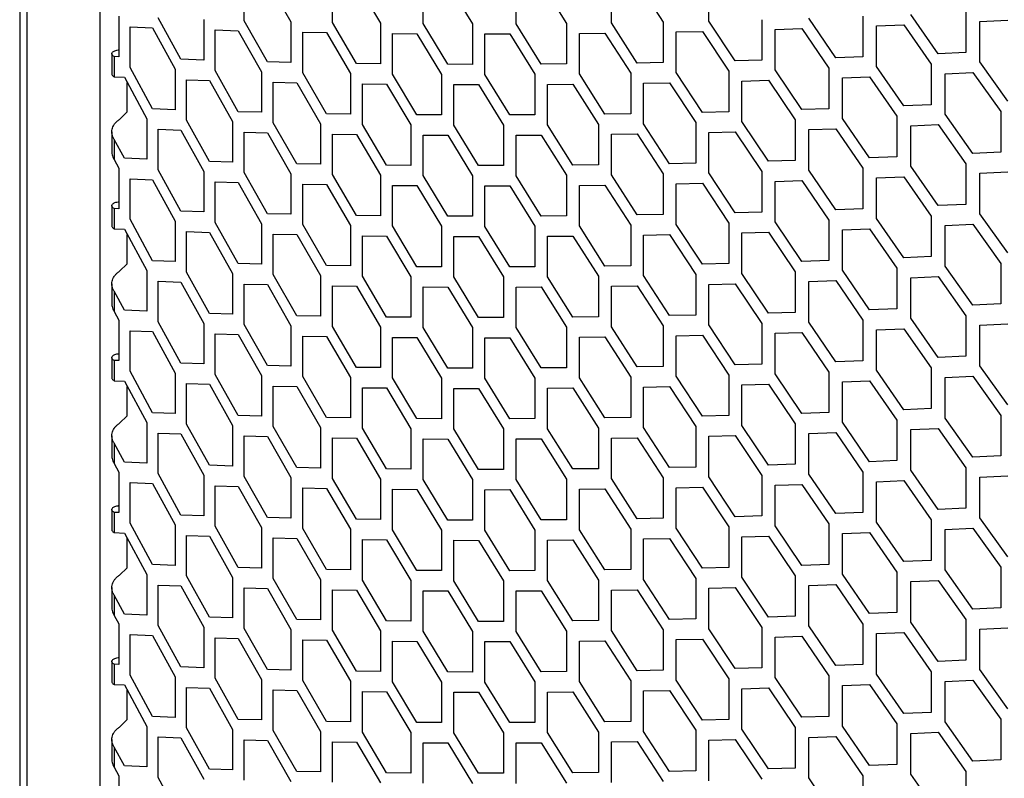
# Model space of a CAD drawing. Header units: millimetres. Extents: x 26293 to 29282, y 1612 to 3704.
# Tile 34 of 54: x 28481 to 28592, y 2915 to 3001. Entities that reach past the tile are written whole.
import ezdxf

# ---------------------------------------------------------------- set-up
doc = ezdxf.new("R2010")
doc.units = ezdxf.units.MM
doc.layers.add('1', color=7, linetype='Continuous')
doc.layers.add('5', color=251, linetype='Continuous')

msp = doc.modelspace()

# ---------------------------------------------------------------- linework, layer by layer
at = {"layer": '1'}
for p, q in [((28480.707, 3394.836), (28480.707, 2660.684)), ((28481.527, 3393.076), (28481.527, 2658.924)), ((28489.756, 3372.136), (28489.756, 2663.779))]:
    msp.add_line(p, q, dxfattribs=at)
at = {"layer": '5'}
for p, q in [((28506.09, 3000.503), (28506.09, 3005.086)), ((28508.729, 3005.018), (28511.386, 3000.375)), ((28516.082, 3000.285), (28516.082, 3004.868)), ((28550.553, 3004.881), (28553.488, 3000.351)), ((28558.669, 3000.461), (28558.669, 3005.044)), ((28518.791, 3004.827), (28521.519, 3000.211)), ((28526.339, 3000.169), (28526.339, 3004.752)), ((28529.118, 3004.738), (28531.916, 3000.15)), ((28536.858, 3000.158), (28536.858, 3004.741)), ((28539.707, 3004.756), (28542.574, 3000.196)), ((28547.635, 3000.255), (28547.635, 3004.837)), ((28491.922, 3001.002), (28491.922, 2996.42)), ((28498.934, 2996.144), (28496.367, 3000.821)), ((28501.519, 3000.639), (28501.519, 2996.057)), ((28508.729, 2995.853), (28506.09, 3000.503)), ((28561.654, 2995.953), (28558.669, 3000.461)), ((28564.657, 3000.617), (28564.657, 2996.035)), ((28573.006, 2996.303), (28569.955, 3000.78)), ((28576.076, 3000.998), (28576.076, 2996.415)), ((28584.606, 2996.768), (28581.489, 3001.215)), ((28587.741, 3001.494), (28587.741, 2996.912)), ((28589.315, 3000.424), (28592.476, 3000.581)), ((28589.315, 2995.842), (28589.315, 3000.424)), ((28493.186, 2995.221), (28493.186, 2999.803)), ((28493.186, 2999.803), (28495.728, 2999.7)), ((28495.728, 2999.7), (28498.29, 2995.022)), ((28502.819, 2994.87), (28502.819, 2999.453)), ((28502.819, 2999.453), (28505.434, 2999.376)), ((28505.434, 2999.376), (28508.067, 2994.724)), ((28511.386, 3000.375), (28511.386, 2995.792)), ((28518.791, 2995.662), (28516.082, 3000.285)), ((28521.519, 3000.211), (28521.519, 2995.628)), ((28529.118, 2995.574), (28526.339, 3000.169)), ((28531.916, 3000.15), (28531.916, 2995.568)), ((28539.707, 2995.591), (28536.858, 3000.158)), ((28542.574, 3000.196), (28542.574, 2995.614)), ((28550.553, 2995.717), (28547.635, 3000.255)), ((28553.488, 3000.351), (28553.488, 2995.769)), ((28554.963, 2999.235), (28557.925, 2999.299)), ((28557.925, 2999.299), (28560.906, 2994.788)), ((28566.165, 2999.516), (28569.194, 2999.61)), ((28566.165, 2994.934), (28566.165, 2999.516)), ((28569.194, 2999.61), (28572.242, 2995.13)), ((28577.617, 2999.911), (28580.712, 3000.037)), ((28577.617, 2995.329), (28577.617, 2999.911)), ((28580.712, 3000.037), (28583.825, 2995.588)), ((28512.722, 2994.619), (28512.722, 2999.201)), ((28512.722, 2999.201), (28515.407, 2999.151)), ((28515.407, 2999.151), (28518.112, 2994.526)), ((28522.89, 2994.469), (28522.89, 2999.051)), ((28522.89, 2999.051), (28525.647, 2999.028)), ((28525.647, 2999.028), (28528.422, 2994.431)), ((28533.322, 2999.005), (28536.148, 2999.01)), ((28533.322, 2994.422), (28533.322, 2999.005)), ((28536.148, 2999.01), (28538.993, 2994.441)), ((28544.014, 2999.065), (28546.909, 2999.099)), ((28544.014, 2994.483), (28544.014, 2999.065)), ((28546.909, 2999.099), (28549.822, 2994.559)), ((28554.963, 2994.652), (28554.963, 2999.235)), ((28491.121, 2996.759), (28491.121, 2994.468)), ((28491.402, 2996.443), (28491.402, 2994.152)), ((28491.922, 2996.42), (28491.402, 2996.443)), ((28501.519, 2996.057), (28498.934, 2996.144)), ((28564.657, 2996.035), (28561.654, 2995.953)), ((28576.076, 2996.415), (28573.006, 2996.303)), ((28587.741, 2996.912), (28584.606, 2996.768)), ((28495.728, 2990.535), (28493.186, 2995.221)), ((28498.29, 2995.022), (28498.29, 2990.439)), ((28505.434, 2990.211), (28502.819, 2994.87)), ((28511.386, 2995.792), (28508.729, 2995.853)), ((28521.519, 2995.628), (28518.791, 2995.662)), ((28531.916, 2995.568), (28529.118, 2995.574)), ((28542.574, 2995.614), (28539.707, 2995.591)), ((28553.488, 2995.769), (28550.553, 2995.717)), ((28569.194, 2990.445), (28566.165, 2994.934)), ((28572.242, 2995.13), (28572.242, 2990.548)), ((28580.712, 2990.872), (28577.617, 2995.329)), ((28583.825, 2995.588), (28583.825, 2991.005)), ((28592.476, 2991.416), (28589.315, 2995.842)), ((28491.402, 2994.152), (28492.554, 2994.102)), ((28492.554, 2994.102), (28495.091, 2989.415)), ((28499.578, 2989.248), (28499.578, 2993.831)), ((28499.578, 2993.831), (28502.169, 2993.745)), ((28502.169, 2993.745), (28504.778, 2989.084)), ((28508.067, 2994.724), (28508.067, 2990.142)), ((28515.407, 2989.987), (28512.722, 2994.619)), ((28518.112, 2994.526), (28518.112, 2989.944)), ((28525.647, 2989.864), (28522.89, 2994.469)), ((28528.422, 2994.431), (28528.422, 2989.849)), ((28536.148, 2989.846), (28533.322, 2994.422)), ((28538.993, 2994.441), (28538.993, 2989.859)), ((28546.909, 2989.935), (28544.014, 2994.483)), ((28549.822, 2994.559), (28549.822, 2989.977)), ((28557.925, 2990.134), (28554.963, 2994.652)), ((28560.906, 2994.788), (28560.906, 2990.206)), ((28562.403, 2993.682), (28565.41, 2993.766)), ((28565.41, 2993.766), (28568.435, 2989.276)), ((28573.772, 2994.039), (28576.846, 2994.154)), ((28573.772, 2989.457), (28573.772, 2994.039)), ((28576.846, 2994.154), (28579.937, 2989.694)), ((28585.389, 2994.512), (28588.528, 2994.658)), ((28585.389, 2989.93), (28585.389, 2994.512)), ((28588.528, 2994.658), (28591.684, 2990.23)), ((28492.875, 2990.179), (28492.875, 2993.508)), ((28509.391, 2988.964), (28509.391, 2993.546)), ((28509.391, 2993.546), (28512.053, 2993.487)), ((28512.053, 2993.487), (28514.734, 2988.853)), ((28519.471, 2988.779), (28519.471, 2993.362)), ((28519.471, 2993.362), (28522.204, 2993.33)), ((28522.204, 2993.33), (28524.956, 2988.723)), ((28529.816, 2988.698), (28529.816, 2993.281)), ((28529.816, 2993.281), (28532.619, 2993.277)), ((28532.619, 2993.277), (28535.44, 2988.698)), ((28540.422, 2993.305), (28543.293, 2993.33)), ((28540.422, 2988.723), (28540.422, 2993.305)), ((28543.293, 2993.33), (28546.184, 2988.78)), ((28551.285, 2993.438), (28554.225, 2993.492)), ((28551.285, 2988.856), (28551.285, 2993.438)), ((28554.225, 2993.492), (28557.183, 2988.972)), ((28562.403, 2989.099), (28562.403, 2993.682)), ((28498.29, 2990.439), (28495.728, 2990.535)), ((28572.242, 2990.548), (28569.194, 2990.445)), ((28583.825, 2991.005), (28580.712, 2990.872)), ((28491.99, 2989.34), (28492.875, 2990.179)), ((28495.091, 2989.415), (28495.091, 2984.833)), ((28508.067, 2990.142), (28505.434, 2990.211)), ((28518.112, 2989.944), (28515.407, 2989.987)), ((28528.422, 2989.849), (28525.647, 2989.864)), ((28538.993, 2989.859), (28536.148, 2989.846)), ((28549.822, 2989.977), (28546.909, 2989.935)), ((28560.906, 2990.206), (28557.925, 2990.134)), ((28568.435, 2989.276), (28568.435, 2984.693)), ((28576.846, 2984.989), (28573.772, 2989.457)), ((28579.937, 2989.694), (28579.937, 2985.112)), ((28588.528, 2985.494), (28585.389, 2989.93)), ((28591.684, 2990.23), (28591.684, 2985.648)), ((28496.367, 2983.637), (28496.367, 2988.22)), ((28496.367, 2988.22), (28498.934, 2988.125)), ((28502.169, 2984.581), (28499.578, 2989.248)), ((28504.778, 2989.084), (28504.778, 2984.502)), ((28512.053, 2984.322), (28509.391, 2988.964)), ((28514.734, 2988.853), (28514.734, 2984.27)), ((28522.204, 2984.165), (28519.471, 2988.779)), ((28524.956, 2988.723), (28524.956, 2984.141)), ((28532.619, 2984.112), (28529.816, 2988.698)), ((28535.44, 2988.698), (28535.44, 2984.116)), ((28543.293, 2984.165), (28540.422, 2988.723)), ((28546.184, 2988.78), (28546.184, 2984.198)), ((28554.225, 2984.327), (28551.285, 2988.856)), ((28557.183, 2988.972), (28557.183, 2984.389)), ((28565.41, 2984.601), (28562.403, 2989.099)), ((28569.955, 2988.179), (28573.006, 2988.284)), ((28569.955, 2983.597), (28569.955, 2988.179)), ((28573.006, 2988.284), (28576.076, 2983.814)), ((28581.489, 2988.613), (28584.606, 2988.749)), ((28581.489, 2984.031), (28581.489, 2988.613)), ((28584.606, 2988.749), (28587.741, 2984.311)), ((28491.121, 2987.925), (28491.121, 2985.634)), ((28491.402, 2987.079), (28491.402, 2984.788)), ((28492.554, 2984.937), (28491.402, 2987.079)), ((28498.934, 2988.125), (28501.519, 2983.456)), ((28506.09, 2983.32), (28506.09, 2987.902)), ((28506.09, 2987.902), (28508.729, 2987.834)), ((28508.729, 2987.834), (28511.386, 2983.191)), ((28516.082, 2983.102), (28516.082, 2987.684)), ((28516.082, 2987.684), (28518.791, 2987.643)), ((28518.791, 2987.643), (28521.519, 2983.027)), ((28526.339, 2982.986), (28526.339, 2987.568)), ((28526.339, 2987.568), (28529.118, 2987.555)), ((28529.118, 2987.555), (28531.916, 2982.967)), ((28536.858, 2987.557), (28539.707, 2987.572)), ((28536.858, 2982.975), (28536.858, 2987.557)), ((28539.707, 2987.572), (28542.574, 2983.013)), ((28547.635, 2987.654), (28550.553, 2987.698)), ((28547.635, 2983.071), (28547.635, 2987.654)), ((28550.553, 2987.698), (28553.488, 2983.167)), ((28558.669, 2987.86), (28561.654, 2987.934)), ((28558.669, 2983.278), (28558.669, 2987.86)), ((28561.654, 2987.934), (28564.657, 2983.434)), ((28495.091, 2984.833), (28492.554, 2984.937)), ((28579.937, 2985.112), (28576.846, 2984.989)), ((28591.684, 2985.648), (28588.528, 2985.494)), ((28491.402, 2984.788), (28491.922, 2983.819)), ((28491.922, 2983.819), (28491.922, 2979.236)), ((28504.778, 2984.502), (28502.169, 2984.581)), ((28514.734, 2984.27), (28512.053, 2984.322)), ((28524.956, 2984.141), (28522.204, 2984.165)), ((28535.44, 2984.116), (28532.619, 2984.112)), ((28546.184, 2984.198), (28543.293, 2984.165)), ((28557.183, 2984.389), (28554.225, 2984.327)), ((28568.435, 2984.693), (28565.41, 2984.601)), ((28576.076, 2983.814), (28576.076, 2979.232)), ((28584.606, 2979.584), (28581.489, 2984.031)), ((28587.741, 2984.311), (28587.741, 2979.728)), ((28493.186, 2978.037), (28493.186, 2982.619)), ((28493.186, 2982.619), (28495.728, 2982.516)), ((28498.934, 2978.961), (28496.367, 2983.637)), ((28501.519, 2983.456), (28501.519, 2978.873)), ((28508.729, 2978.669), (28506.09, 2983.32)), ((28511.386, 2983.191), (28511.386, 2978.609)), ((28518.791, 2978.478), (28516.082, 2983.102)), ((28521.519, 2983.027), (28521.519, 2978.445)), ((28529.118, 2978.39), (28526.339, 2982.986)), ((28531.916, 2982.967), (28531.916, 2978.384)), ((28539.707, 2978.408), (28536.858, 2982.975)), ((28542.574, 2983.013), (28542.574, 2978.43)), ((28550.553, 2978.533), (28547.635, 2983.071)), ((28553.488, 2983.167), (28553.488, 2978.585)), ((28561.654, 2978.769), (28558.669, 2983.278)), ((28564.657, 2983.434), (28564.657, 2978.851)), ((28573.006, 2979.119), (28569.955, 2983.597)), ((28577.617, 2982.728), (28580.712, 2982.853)), ((28577.617, 2978.146), (28577.617, 2982.728)), ((28580.712, 2982.853), (28583.825, 2978.404)), ((28589.315, 2983.24), (28592.476, 2983.397)), ((28589.315, 2978.658), (28589.315, 2983.24)), ((28495.728, 2982.516), (28498.29, 2977.838)), ((28502.819, 2977.687), (28502.819, 2982.269)), ((28502.819, 2982.269), (28505.434, 2982.192)), ((28505.434, 2982.192), (28508.067, 2977.54)), ((28512.722, 2977.435), (28512.722, 2982.018)), ((28512.722, 2982.018), (28515.407, 2981.968)), ((28515.407, 2981.968), (28518.112, 2977.342)), ((28522.89, 2977.285), (28522.89, 2981.867)), ((28522.89, 2981.867), (28525.647, 2981.845)), ((28525.647, 2981.845), (28528.422, 2977.247)), ((28533.322, 2981.821), (28536.148, 2981.827)), ((28533.322, 2977.239), (28533.322, 2981.821)), ((28536.148, 2981.827), (28538.993, 2977.258)), ((28544.014, 2981.881), (28546.909, 2981.916)), ((28544.014, 2977.299), (28544.014, 2981.881)), ((28546.909, 2981.916), (28549.822, 2977.376)), ((28554.963, 2982.051), (28557.925, 2982.115)), ((28554.963, 2977.469), (28554.963, 2982.051)), ((28557.925, 2982.115), (28560.906, 2977.605)), ((28566.165, 2982.332), (28569.194, 2982.426)), ((28566.165, 2977.75), (28566.165, 2982.332)), ((28569.194, 2982.426), (28572.242, 2977.947)), ((28491.121, 2979.575), (28491.121, 2977.284)), ((28491.402, 2979.259), (28491.402, 2976.968)), ((28491.922, 2979.236), (28491.402, 2979.259)), ((28587.741, 2979.728), (28584.606, 2979.584)), ((28501.519, 2978.873), (28498.934, 2978.961)), ((28511.386, 2978.609), (28508.729, 2978.669)), ((28521.519, 2978.445), (28518.791, 2978.478)), ((28531.916, 2978.384), (28529.118, 2978.39)), ((28542.574, 2978.43), (28539.707, 2978.408)), ((28553.488, 2978.585), (28550.553, 2978.533)), ((28564.657, 2978.851), (28561.654, 2978.769)), ((28576.076, 2979.232), (28573.006, 2979.119)), ((28580.712, 2973.688), (28577.617, 2978.146)), ((28583.825, 2978.404), (28583.825, 2973.822)), ((28592.476, 2974.232), (28589.315, 2978.658)), ((28495.728, 2973.352), (28493.186, 2978.037)), ((28498.29, 2977.838), (28498.29, 2973.256)), ((28505.434, 2973.028), (28502.819, 2977.687)), ((28508.067, 2977.54), (28508.067, 2972.958)), ((28515.407, 2972.803), (28512.722, 2977.435)), ((28518.112, 2977.342), (28518.112, 2972.76)), ((28525.647, 2972.68), (28522.89, 2977.285)), ((28528.422, 2977.247), (28528.422, 2972.665)), ((28536.148, 2972.662), (28533.322, 2977.239)), ((28538.993, 2977.258), (28538.993, 2972.675)), ((28546.909, 2972.751), (28544.014, 2977.299)), ((28549.822, 2977.376), (28549.822, 2972.793)), ((28557.925, 2972.95), (28554.963, 2977.469)), ((28560.906, 2977.605), (28560.906, 2973.022)), ((28569.194, 2973.262), (28566.165, 2977.75)), ((28572.242, 2977.947), (28572.242, 2973.364)), ((28585.389, 2977.328), (28588.528, 2977.475)), ((28585.389, 2972.746), (28585.389, 2977.328)), ((28588.528, 2977.475), (28591.684, 2973.047)), ((28491.402, 2976.968), (28492.554, 2976.918)), ((28492.554, 2976.918), (28495.091, 2972.231)), ((28492.875, 2972.996), (28492.875, 2976.324)), ((28499.578, 2972.065), (28499.578, 2976.647)), ((28499.578, 2976.647), (28502.169, 2976.562)), ((28502.169, 2976.562), (28504.778, 2971.901)), ((28509.391, 2971.78), (28509.391, 2976.362)), ((28509.391, 2976.362), (28512.053, 2976.303)), ((28512.053, 2976.303), (28514.734, 2971.669)), ((28519.471, 2971.596), (28519.471, 2976.178)), ((28519.471, 2976.178), (28522.204, 2976.146)), ((28522.204, 2976.146), (28524.956, 2971.54)), ((28529.816, 2971.515), (28529.816, 2976.097)), ((28529.816, 2976.097), (28532.619, 2976.093)), ((28532.619, 2976.093), (28535.44, 2971.514)), ((28540.422, 2976.121), (28543.293, 2976.146)), ((28540.422, 2971.539), (28540.422, 2976.121)), ((28543.293, 2976.146), (28546.184, 2971.596)), ((28551.285, 2976.254), (28554.225, 2976.308)), ((28551.285, 2971.672), (28551.285, 2976.254)), ((28554.225, 2976.308), (28557.183, 2971.788)), ((28562.403, 2976.498), (28565.41, 2976.582)), ((28562.403, 2971.916), (28562.403, 2976.498)), ((28565.41, 2976.582), (28568.435, 2972.092)), ((28573.772, 2976.855), (28576.846, 2976.97)), ((28573.772, 2972.273), (28573.772, 2976.855)), ((28576.846, 2976.97), (28579.937, 2972.511)), ((28583.825, 2973.822), (28580.712, 2973.688)), ((28491.99, 2972.156), (28492.875, 2972.996)), ((28498.29, 2973.256), (28495.728, 2973.352)), ((28508.067, 2972.958), (28505.434, 2973.028)), ((28518.112, 2972.76), (28515.407, 2972.803)), ((28528.422, 2972.665), (28525.647, 2972.68)), ((28538.993, 2972.675), (28536.148, 2972.662)), ((28549.822, 2972.793), (28546.909, 2972.751)), ((28560.906, 2973.022), (28557.925, 2972.95)), ((28572.242, 2973.364), (28569.194, 2973.262)), ((28588.528, 2968.31), (28585.389, 2972.746)), ((28591.684, 2973.047), (28591.684, 2968.465)), ((28495.091, 2972.231), (28495.091, 2967.649)), ((28502.169, 2967.397), (28499.578, 2972.065)), ((28504.778, 2971.901), (28504.778, 2967.318)), ((28512.053, 2967.139), (28509.391, 2971.78)), ((28514.734, 2971.669), (28514.734, 2967.087)), ((28522.204, 2966.982), (28519.471, 2971.596)), ((28524.956, 2971.54), (28524.956, 2966.957)), ((28532.619, 2966.928), (28529.816, 2971.515)), ((28535.44, 2971.514), (28535.44, 2966.932)), ((28543.293, 2966.982), (28540.422, 2971.539)), ((28546.184, 2971.596), (28546.184, 2967.014)), ((28554.225, 2967.144), (28551.285, 2971.672)), ((28557.183, 2971.788), (28557.183, 2967.206)), ((28565.41, 2967.417), (28562.403, 2971.916)), ((28568.435, 2972.092), (28568.435, 2967.51)), ((28576.846, 2967.805), (28573.772, 2972.273)), ((28579.937, 2972.511), (28579.937, 2967.928)), ((28581.489, 2971.43), (28584.606, 2971.565)), ((28584.606, 2971.565), (28587.741, 2967.127)), ((28491.121, 2970.741), (28491.121, 2968.45)), ((28496.367, 2966.454), (28496.367, 2971.036)), ((28496.367, 2971.036), (28498.934, 2970.942)), ((28498.934, 2970.942), (28501.519, 2966.272)), ((28506.09, 2966.136), (28506.09, 2970.718)), ((28506.09, 2970.718), (28508.729, 2970.65)), ((28508.729, 2970.65), (28511.386, 2966.007)), ((28516.082, 2965.918), (28516.082, 2970.5)), ((28516.082, 2970.5), (28518.791, 2970.459)), ((28518.791, 2970.459), (28521.519, 2965.843)), ((28526.339, 2965.802), (28526.339, 2970.384)), ((28526.339, 2970.384), (28529.118, 2970.371)), ((28529.118, 2970.371), (28531.916, 2965.783)), ((28536.858, 2970.373), (28539.707, 2970.389)), ((28536.858, 2965.791), (28536.858, 2970.373)), ((28539.707, 2970.389), (28542.574, 2965.829)), ((28547.635, 2970.47), (28550.553, 2970.514)), ((28547.635, 2965.888), (28547.635, 2970.47)), ((28550.553, 2970.514), (28553.488, 2965.984)), ((28558.669, 2970.676), (28561.654, 2970.75)), ((28558.669, 2966.094), (28558.669, 2970.676)), ((28561.654, 2970.75), (28564.657, 2966.25)), ((28569.955, 2970.996), (28573.006, 2971.1)), ((28569.955, 2966.413), (28569.955, 2970.996)), ((28573.006, 2971.1), (28576.076, 2966.63)), ((28581.489, 2966.847), (28581.489, 2971.43)), ((28491.402, 2969.895), (28491.402, 2967.604)), ((28492.554, 2967.754), (28491.402, 2969.895)), ((28591.684, 2968.465), (28588.528, 2968.31)), ((28491.402, 2967.604), (28491.922, 2966.635)), ((28495.091, 2967.649), (28492.554, 2967.754)), ((28504.778, 2967.318), (28502.169, 2967.397)), ((28514.734, 2967.087), (28512.053, 2967.139)), ((28546.184, 2967.014), (28543.293, 2966.982)), ((28557.183, 2967.206), (28554.225, 2967.144)), ((28568.435, 2967.51), (28565.41, 2967.417)), ((28579.937, 2967.928), (28576.846, 2967.805)), ((28587.741, 2967.127), (28587.741, 2962.545)), ((28491.922, 2966.635), (28491.922, 2962.053)), ((28498.934, 2961.777), (28496.367, 2966.454)), ((28501.519, 2966.272), (28501.519, 2961.69)), ((28508.729, 2961.486), (28506.09, 2966.136)), ((28511.386, 2966.007), (28511.386, 2961.425)), ((28518.791, 2961.295), (28516.082, 2965.918)), ((28524.956, 2966.957), (28522.204, 2966.982)), ((28535.44, 2966.932), (28532.619, 2966.928)), ((28550.553, 2961.349), (28547.635, 2965.888)), ((28553.488, 2965.984), (28553.488, 2961.402)), ((28561.654, 2961.586), (28558.669, 2966.094)), ((28564.657, 2966.25), (28564.657, 2961.668)), ((28573.006, 2961.935), (28569.955, 2966.413)), ((28576.076, 2966.63), (28576.076, 2962.048)), ((28584.606, 2962.401), (28581.489, 2966.847)), ((28589.315, 2966.057), (28592.476, 2966.213)), ((28589.315, 2961.474), (28589.315, 2966.057)), ((28493.186, 2960.853), (28493.186, 2965.436)), ((28493.186, 2965.436), (28495.728, 2965.333)), ((28495.728, 2965.333), (28498.29, 2960.654)), ((28502.819, 2960.503), (28502.819, 2965.085)), ((28502.819, 2965.085), (28505.434, 2965.009)), ((28505.434, 2965.009), (28508.067, 2960.357)), ((28512.722, 2960.252), (28512.722, 2964.834)), ((28512.722, 2964.834), (28515.407, 2964.784)), ((28515.407, 2964.784), (28518.112, 2960.159)), ((28521.519, 2965.843), (28521.519, 2961.261)), ((28529.118, 2961.207), (28526.339, 2965.802)), ((28531.916, 2965.783), (28531.916, 2961.201)), ((28539.707, 2961.224), (28536.858, 2965.791)), ((28542.574, 2965.829), (28542.574, 2961.247)), ((28554.963, 2964.867), (28557.925, 2964.931)), ((28554.963, 2960.285), (28554.963, 2964.867)), ((28557.925, 2964.931), (28560.906, 2960.421)), ((28566.165, 2965.149), (28569.194, 2965.243)), ((28566.165, 2960.566), (28566.165, 2965.149)), ((28569.194, 2965.243), (28572.242, 2960.763)), ((28577.617, 2965.544), (28580.712, 2965.669)), ((28577.617, 2960.962), (28577.617, 2965.544)), ((28580.712, 2965.669), (28583.825, 2961.221)), ((28522.89, 2960.101), (28522.89, 2964.684)), ((28522.89, 2964.684), (28525.647, 2964.661)), ((28525.647, 2964.661), (28528.422, 2960.064)), ((28533.322, 2964.637), (28536.148, 2964.643)), ((28533.322, 2960.055), (28533.322, 2964.637)), ((28536.148, 2964.643), (28538.993, 2960.074)), ((28544.014, 2964.698), (28546.909, 2964.732)), ((28544.014, 2960.115), (28544.014, 2964.698)), ((28546.909, 2964.732), (28549.822, 2960.192)), ((28587.741, 2962.545), (28584.606, 2962.401)), ((28491.121, 2962.392), (28491.121, 2960.101)), ((28491.402, 2962.076), (28491.402, 2959.784)), ((28491.922, 2962.053), (28491.402, 2962.076)), ((28501.519, 2961.69), (28498.934, 2961.777)), ((28511.386, 2961.425), (28508.729, 2961.486)), ((28564.657, 2961.668), (28561.654, 2961.586)), ((28576.076, 2962.048), (28573.006, 2961.935)), ((28592.476, 2957.049), (28589.315, 2961.474)), ((28495.728, 2956.168), (28493.186, 2960.853)), ((28498.29, 2960.654), (28498.29, 2956.072)), ((28505.434, 2955.844), (28502.819, 2960.503)), ((28508.067, 2960.357), (28508.067, 2955.774)), ((28521.519, 2961.261), (28518.791, 2961.295)), ((28531.916, 2961.201), (28529.118, 2961.207)), ((28542.574, 2961.247), (28539.707, 2961.224)), ((28553.488, 2961.402), (28550.553, 2961.349)), ((28560.906, 2960.421), (28560.906, 2955.839)), ((28569.194, 2956.078), (28566.165, 2960.566)), ((28572.242, 2960.763), (28572.242, 2956.181)), ((28580.712, 2956.505), (28577.617, 2960.962)), ((28583.825, 2961.221), (28583.825, 2956.638)), ((28491.402, 2959.784), (28492.554, 2959.734)), ((28492.554, 2959.734), (28495.091, 2955.048)), ((28499.578, 2954.881), (28499.578, 2959.463)), ((28499.578, 2959.463), (28502.169, 2959.378)), ((28502.169, 2959.378), (28504.778, 2954.717)), ((28515.407, 2955.619), (28512.722, 2960.252)), ((28518.112, 2960.159), (28518.112, 2955.576)), ((28525.647, 2955.497), (28522.89, 2960.101)), ((28528.422, 2960.064), (28528.422, 2955.481)), ((28536.148, 2955.478), (28533.322, 2960.055)), ((28538.993, 2960.074), (28538.993, 2955.492)), ((28546.909, 2955.568), (28544.014, 2960.115)), ((28549.822, 2960.192), (28549.822, 2955.61)), ((28557.925, 2955.767), (28554.963, 2960.285)), ((28562.403, 2959.314), (28565.41, 2959.398)), ((28562.403, 2954.732), (28562.403, 2959.314)), ((28565.41, 2959.398), (28568.435, 2954.908)), ((28573.772, 2959.672), (28576.846, 2959.786)), ((28573.772, 2955.089), (28573.772, 2959.672)), ((28576.846, 2959.786), (28579.937, 2955.327)), ((28585.389, 2960.145), (28588.528, 2960.291)), ((28585.389, 2955.563), (28585.389, 2960.145)), ((28588.528, 2960.291), (28591.684, 2955.863)), ((28492.875, 2955.812), (28492.875, 2959.14)), ((28509.391, 2954.596), (28509.391, 2959.179)), ((28509.391, 2959.179), (28512.053, 2959.12)), ((28512.053, 2959.12), (28514.734, 2954.486)), ((28519.471, 2954.412), (28519.471, 2958.994)), ((28519.471, 2958.994), (28522.204, 2958.963)), ((28522.204, 2958.963), (28524.956, 2954.356)), ((28529.816, 2954.331), (28529.816, 2958.913)), ((28529.816, 2958.913), (28532.619, 2958.909)), ((28532.619, 2958.909), (28535.44, 2954.331)), ((28540.422, 2958.938), (28543.293, 2958.962)), ((28540.422, 2954.355), (28540.422, 2958.938)), ((28543.293, 2958.962), (28546.184, 2954.413)), ((28551.285, 2959.071), (28554.225, 2959.125)), ((28551.285, 2954.488), (28551.285, 2959.071)), ((28554.225, 2959.125), (28557.183, 2954.604)), ((28498.29, 2956.072), (28495.728, 2956.168)), ((28572.242, 2956.181), (28569.194, 2956.078)), ((28583.825, 2956.638), (28580.712, 2956.505)), ((28591.684, 2955.863), (28591.684, 2951.281)), ((28491.99, 2954.973), (28492.875, 2955.812)), ((28495.091, 2955.048), (28495.091, 2950.465)), ((28502.169, 2950.213), (28499.578, 2954.881)), ((28508.067, 2955.774), (28505.434, 2955.844)), ((28518.112, 2955.576), (28515.407, 2955.619)), ((28528.422, 2955.481), (28525.647, 2955.497)), ((28538.993, 2955.492), (28536.148, 2955.478)), ((28549.822, 2955.61), (28546.909, 2955.568)), ((28560.906, 2955.839), (28557.925, 2955.767)), ((28568.435, 2954.908), (28568.435, 2950.326)), ((28576.846, 2950.622), (28573.772, 2955.089)), ((28579.937, 2955.327), (28579.937, 2950.745)), ((28588.528, 2951.126), (28585.389, 2955.563)), ((28496.367, 2949.27), (28496.367, 2953.852)), ((28496.367, 2953.852), (28498.934, 2953.758)), ((28498.934, 2953.758), (28501.519, 2949.088)), ((28504.778, 2954.717), (28504.778, 2950.135)), ((28512.053, 2949.955), (28509.391, 2954.596)), ((28514.734, 2954.486), (28514.734, 2949.903)), ((28522.204, 2949.798), (28519.471, 2954.412)), ((28524.956, 2954.356), (28524.956, 2949.774)), ((28532.619, 2949.745), (28529.816, 2954.331)), ((28535.44, 2954.331), (28535.44, 2949.748)), ((28543.293, 2949.798), (28540.422, 2954.355)), ((28546.184, 2954.413), (28546.184, 2949.83)), ((28554.225, 2949.96), (28551.285, 2954.488)), ((28557.183, 2954.604), (28557.183, 2950.022)), ((28565.41, 2950.234), (28562.403, 2954.732)), ((28569.955, 2953.812), (28573.006, 2953.916)), ((28569.955, 2949.23), (28569.955, 2953.812)), ((28573.006, 2953.916), (28576.076, 2949.447)), ((28581.489, 2954.246), (28584.606, 2954.382)), ((28581.489, 2949.664), (28581.489, 2954.246)), ((28584.606, 2954.382), (28587.741, 2949.943)), ((28491.121, 2953.558), (28491.121, 2951.267)), ((28491.402, 2952.712), (28491.402, 2950.42)), ((28492.554, 2950.57), (28491.402, 2952.712)), ((28506.09, 2948.952), (28506.09, 2953.535)), ((28506.09, 2953.535), (28508.729, 2953.467)), ((28508.729, 2953.467), (28511.386, 2948.824)), ((28516.082, 2948.734), (28516.082, 2953.317)), ((28516.082, 2953.317), (28518.791, 2953.276)), ((28518.791, 2953.276), (28521.519, 2948.66)), ((28526.339, 2948.619), (28526.339, 2953.201)), ((28526.339, 2953.201), (28529.118, 2953.188)), ((28529.118, 2953.188), (28531.916, 2948.599)), ((28536.858, 2953.19), (28539.707, 2953.205)), ((28536.858, 2948.608), (28536.858, 2953.19)), ((28539.707, 2953.205), (28542.574, 2948.645)), ((28547.635, 2953.286), (28550.553, 2953.33)), ((28547.635, 2948.704), (28547.635, 2953.286)), ((28550.553, 2953.33), (28553.488, 2948.8)), ((28558.669, 2953.493), (28561.654, 2953.567)), ((28558.669, 2948.91), (28558.669, 2953.493)), ((28561.654, 2953.567), (28564.657, 2949.066)), ((28491.402, 2950.42), (28491.922, 2949.452)), ((28495.091, 2950.465), (28492.554, 2950.57)), ((28568.435, 2950.326), (28565.41, 2950.234)), ((28579.937, 2950.745), (28576.846, 2950.622)), ((28591.684, 2951.281), (28588.528, 2951.126)), ((28491.922, 2949.452), (28491.922, 2944.869)), ((28498.934, 2944.593), (28496.367, 2949.27)), ((28504.778, 2950.135), (28502.169, 2950.213)), ((28514.734, 2949.903), (28512.053, 2949.955)), ((28524.956, 2949.774), (28522.204, 2949.798)), ((28535.44, 2949.748), (28532.619, 2949.745)), ((28546.184, 2949.83), (28543.293, 2949.798)), ((28557.183, 2950.022), (28554.225, 2949.96)), ((28573.006, 2944.752), (28569.955, 2949.23)), ((28576.076, 2949.447), (28576.076, 2944.864)), ((28584.606, 2945.217), (28581.489, 2949.664)), ((28587.741, 2949.943), (28587.741, 2945.361)), ((28493.186, 2943.67), (28493.186, 2948.252)), ((28493.186, 2948.252), (28495.728, 2948.149)), ((28495.728, 2948.149), (28498.29, 2943.471)), ((28501.519, 2949.088), (28501.519, 2944.506)), ((28508.729, 2944.302), (28506.09, 2948.952)), ((28511.386, 2948.824), (28511.386, 2944.241)), ((28518.791, 2944.111), (28516.082, 2948.734)), ((28521.519, 2948.66), (28521.519, 2944.077)), ((28529.118, 2944.023), (28526.339, 2948.619)), ((28531.916, 2948.599), (28531.916, 2944.017)), ((28539.707, 2944.04), (28536.858, 2948.608)), ((28542.574, 2948.645), (28542.574, 2944.063)), ((28550.553, 2944.166), (28547.635, 2948.704)), ((28553.488, 2948.8), (28553.488, 2944.218)), ((28561.654, 2944.402), (28558.669, 2948.91)), ((28564.657, 2949.066), (28564.657, 2944.484)), ((28566.165, 2947.965), (28569.194, 2948.059)), ((28569.194, 2948.059), (28572.242, 2943.579)), ((28577.617, 2948.361), (28580.712, 2948.486)), ((28577.617, 2943.778), (28577.617, 2948.361)), ((28580.712, 2948.486), (28583.825, 2944.037)), ((28589.315, 2948.873), (28592.476, 2949.03)), ((28589.315, 2944.291), (28589.315, 2948.873)), ((28502.819, 2943.32), (28502.819, 2947.902)), ((28502.819, 2947.902), (28505.434, 2947.825)), ((28505.434, 2947.825), (28508.067, 2943.173)), ((28512.722, 2943.068), (28512.722, 2947.65)), ((28512.722, 2947.65), (28515.407, 2947.6)), ((28515.407, 2947.6), (28518.112, 2942.975)), ((28522.89, 2942.918), (28522.89, 2947.5)), ((28522.89, 2947.5), (28525.647, 2947.477)), ((28525.647, 2947.477), (28528.422, 2942.88)), ((28533.322, 2947.454), (28536.148, 2947.459)), ((28533.322, 2942.872), (28533.322, 2947.454)), ((28536.148, 2947.459), (28538.993, 2942.89)), ((28544.014, 2947.514), (28546.909, 2947.549)), ((28544.014, 2942.932), (28544.014, 2947.514)), ((28546.909, 2947.549), (28549.822, 2943.008)), ((28554.963, 2947.684), (28557.925, 2947.748)), ((28554.963, 2943.101), (28554.963, 2947.684)), ((28557.925, 2947.748), (28560.906, 2943.237)), ((28566.165, 2943.383), (28566.165, 2947.965)), ((28491.121, 2945.208), (28491.121, 2942.917)), ((28491.402, 2944.892), (28491.402, 2942.601)), ((28491.922, 2944.869), (28491.402, 2944.892)), ((28576.076, 2944.864), (28573.006, 2944.752)), ((28587.741, 2945.361), (28584.606, 2945.217)), ((28495.728, 2938.985), (28493.186, 2943.67)), ((28501.519, 2944.506), (28498.934, 2944.593)), ((28511.386, 2944.241), (28508.729, 2944.302)), ((28521.519, 2944.077), (28518.791, 2944.111)), ((28531.916, 2944.017), (28529.118, 2944.023)), ((28542.574, 2944.063), (28539.707, 2944.04)), ((28553.488, 2944.218), (28550.553, 2944.166)), ((28564.657, 2944.484), (28561.654, 2944.402)), ((28580.712, 2939.321), (28577.617, 2943.778)), ((28583.825, 2944.037), (28583.825, 2939.455)), ((28592.476, 2939.865), (28589.315, 2944.291)), ((28491.402, 2942.601), (28492.554, 2942.551)), ((28492.554, 2942.551), (28495.091, 2937.864)), ((28498.29, 2943.471), (28498.29, 2938.889)), ((28505.434, 2938.66), (28502.819, 2943.32)), ((28508.067, 2943.173), (28508.067, 2938.591)), ((28515.407, 2938.436), (28512.722, 2943.068)), ((28518.112, 2942.975), (28518.112, 2938.393)), ((28525.647, 2938.313), (28522.89, 2942.918)), ((28528.422, 2942.88), (28528.422, 2938.298)), ((28536.148, 2938.295), (28533.322, 2942.872)), ((28538.993, 2942.89), (28538.993, 2938.308)), ((28546.909, 2938.384), (28544.014, 2942.932)), ((28549.822, 2943.008), (28549.822, 2938.426)), ((28557.925, 2938.583), (28554.963, 2943.101)), ((28560.906, 2943.237), (28560.906, 2938.655)), ((28569.194, 2938.895), (28566.165, 2943.383)), ((28572.242, 2943.579), (28572.242, 2938.997)), ((28573.772, 2942.488), (28576.846, 2942.603)), ((28573.772, 2937.906), (28573.772, 2942.488)), ((28576.846, 2942.603), (28579.937, 2938.143)), ((28585.389, 2942.961), (28588.528, 2943.107)), ((28585.389, 2938.379), (28585.389, 2942.961)), ((28588.528, 2943.107), (28591.684, 2938.68)), ((28492.875, 2938.628), (28492.875, 2941.957)), ((28499.578, 2937.698), (28499.578, 2942.28)), ((28499.578, 2942.28), (28502.169, 2942.194)), ((28502.169, 2942.194), (28504.778, 2937.533)), ((28509.391, 2937.413), (28509.391, 2941.995)), ((28509.391, 2941.995), (28512.053, 2941.936)), ((28512.053, 2941.936), (28514.734, 2937.302)), ((28519.471, 2937.229), (28519.471, 2941.811)), ((28519.471, 2941.811), (28522.204, 2941.779)), ((28522.204, 2941.779), (28524.956, 2937.172)), ((28529.816, 2937.147), (28529.816, 2941.73)), ((28529.816, 2941.73), (28532.619, 2941.726)), ((28532.619, 2941.726), (28535.44, 2937.147)), ((28540.422, 2941.754), (28543.293, 2941.779)), ((28540.422, 2937.172), (28540.422, 2941.754)), ((28543.293, 2941.779), (28546.184, 2937.229)), ((28551.285, 2941.887), (28554.225, 2941.941)), ((28551.285, 2937.305), (28551.285, 2941.887)), ((28554.225, 2941.941), (28557.183, 2937.421)), ((28562.403, 2942.131), (28565.41, 2942.215)), ((28562.403, 2937.548), (28562.403, 2942.131)), ((28565.41, 2942.215), (28568.435, 2937.725)), ((28583.825, 2939.455), (28580.712, 2939.321)), ((28491.99, 2937.789), (28492.875, 2938.628)), ((28498.29, 2938.889), (28495.728, 2938.985)), ((28508.067, 2938.591), (28505.434, 2938.66)), ((28518.112, 2938.393), (28515.407, 2938.436)), ((28528.422, 2938.298), (28525.647, 2938.313)), ((28538.993, 2938.308), (28536.148, 2938.295)), ((28549.822, 2938.426), (28546.909, 2938.384)), ((28560.906, 2938.655), (28557.925, 2938.583)), ((28572.242, 2938.997), (28569.194, 2938.895)), ((28579.937, 2938.143), (28579.937, 2933.561)), ((28588.528, 2933.943), (28585.389, 2938.379)), ((28591.684, 2938.68), (28591.684, 2934.097)), ((28495.091, 2937.864), (28495.091, 2933.282)), ((28502.169, 2933.03), (28499.578, 2937.698)), ((28504.778, 2937.533), (28504.778, 2932.951)), ((28512.053, 2932.771), (28509.391, 2937.413)), ((28514.734, 2937.302), (28514.734, 2932.72)), ((28522.204, 2932.614), (28519.471, 2937.229)), ((28524.956, 2937.172), (28524.956, 2932.59)), ((28532.619, 2932.561), (28529.816, 2937.147)), ((28535.44, 2937.147), (28535.44, 2932.565)), ((28543.293, 2932.614), (28540.422, 2937.172)), ((28546.184, 2937.229), (28546.184, 2932.647)), ((28554.225, 2932.776), (28551.285, 2937.305)), ((28557.183, 2937.421), (28557.183, 2932.838)), ((28565.41, 2933.05), (28562.403, 2937.548)), ((28568.435, 2937.725), (28568.435, 2933.142)), ((28576.846, 2933.438), (28573.772, 2937.906)), ((28581.489, 2937.063), (28584.606, 2937.198)), ((28581.489, 2932.48), (28581.489, 2937.063)), ((28584.606, 2937.198), (28587.741, 2932.76)), ((28491.121, 2936.374), (28491.121, 2934.083)), ((28496.367, 2932.086), (28496.367, 2936.669)), ((28496.367, 2936.669), (28498.934, 2936.574)), ((28498.934, 2936.574), (28501.519, 2931.905)), ((28506.09, 2931.769), (28506.09, 2936.351)), ((28506.09, 2936.351), (28508.729, 2936.283)), ((28508.729, 2936.283), (28511.386, 2931.64)), ((28516.082, 2931.551), (28516.082, 2936.133)), ((28516.082, 2936.133), (28518.791, 2936.092)), ((28518.791, 2936.092), (28521.519, 2931.476)), ((28526.339, 2931.435), (28526.339, 2936.017)), ((28526.339, 2936.017), (28529.118, 2936.004)), ((28529.118, 2936.004), (28531.916, 2931.416)), ((28536.858, 2936.006), (28539.707, 2936.021)), ((28536.858, 2931.424), (28536.858, 2936.006)), ((28539.707, 2936.021), (28542.574, 2931.462)), ((28547.635, 2936.103), (28550.553, 2936.147)), ((28547.635, 2931.52), (28547.635, 2936.103)), ((28550.553, 2936.147), (28553.488, 2931.617)), ((28558.669, 2936.309), (28561.654, 2936.383)), ((28558.669, 2931.727), (28558.669, 2936.309)), ((28561.654, 2936.383), (28564.657, 2931.883)), ((28569.955, 2936.628), (28573.006, 2936.733)), ((28569.955, 2932.046), (28569.955, 2936.628)), ((28573.006, 2936.733), (28576.076, 2932.263)), ((28491.402, 2935.528), (28491.402, 2933.237)), ((28492.554, 2933.386), (28491.402, 2935.528)), ((28591.684, 2934.097), (28588.528, 2933.943)), ((28491.402, 2933.237), (28491.922, 2932.268)), ((28495.091, 2933.282), (28492.554, 2933.386)), ((28504.778, 2932.951), (28502.169, 2933.03)), ((28514.734, 2932.72), (28512.053, 2932.771)), ((28524.956, 2932.59), (28522.204, 2932.614)), ((28535.44, 2932.565), (28532.619, 2932.561)), ((28546.184, 2932.647), (28543.293, 2932.614)), ((28557.183, 2932.838), (28554.225, 2932.776)), ((28568.435, 2933.142), (28565.41, 2933.05)), ((28579.937, 2933.561), (28576.846, 2933.438)), ((28584.606, 2928.034), (28581.489, 2932.48)), ((28587.741, 2932.76), (28587.741, 2928.178)), ((28491.922, 2932.268), (28491.922, 2927.686)), ((28498.934, 2927.41), (28496.367, 2932.086)), ((28501.519, 2931.905), (28501.519, 2927.323)), ((28508.729, 2927.119), (28506.09, 2931.769)), ((28511.386, 2931.64), (28511.386, 2927.058)), ((28518.791, 2926.928), (28516.082, 2931.551)), ((28521.519, 2931.476), (28521.519, 2926.894)), ((28529.118, 2926.839), (28526.339, 2931.435)), ((28531.916, 2931.416), (28531.916, 2926.834)), ((28539.707, 2926.857), (28536.858, 2931.424)), ((28542.574, 2931.462), (28542.574, 2926.879)), ((28550.553, 2926.982), (28547.635, 2931.52)), ((28553.488, 2931.617), (28553.488, 2927.034)), ((28561.654, 2927.219), (28558.669, 2931.727)), ((28564.657, 2931.883), (28564.657, 2927.301)), ((28573.006, 2927.568), (28569.955, 2932.046)), ((28576.076, 2932.263), (28576.076, 2927.681)), ((28589.315, 2931.689), (28592.476, 2931.846)), ((28589.315, 2927.107), (28589.315, 2931.689)), ((28493.186, 2926.486), (28493.186, 2931.068)), ((28493.186, 2931.068), (28495.728, 2930.965)), ((28495.728, 2930.965), (28498.29, 2926.287)), ((28502.819, 2926.136), (28502.819, 2930.718)), ((28502.819, 2930.718), (28505.434, 2930.641)), ((28505.434, 2930.641), (28508.067, 2925.989)), ((28512.722, 2925.884), (28512.722, 2930.467)), ((28512.722, 2930.467), (28515.407, 2930.417)), ((28515.407, 2930.417), (28518.112, 2925.791)), ((28522.89, 2925.734), (28522.89, 2930.316)), ((28522.89, 2930.316), (28525.647, 2930.294)), ((28525.647, 2930.294), (28528.422, 2925.696)), ((28533.322, 2930.27), (28536.148, 2930.276)), ((28533.322, 2925.688), (28533.322, 2930.27)), ((28536.148, 2930.276), (28538.993, 2925.707)), ((28544.014, 2930.331), (28546.909, 2930.365)), ((28544.014, 2925.748), (28544.014, 2930.331)), ((28546.909, 2930.365), (28549.822, 2925.825)), ((28554.963, 2930.5), (28557.925, 2930.564)), ((28554.963, 2925.918), (28554.963, 2930.5)), ((28557.925, 2930.564), (28560.906, 2926.054)), ((28566.165, 2930.781), (28569.194, 2930.876)), ((28566.165, 2926.199), (28566.165, 2930.781)), ((28569.194, 2930.876), (28572.242, 2926.396)), ((28577.617, 2931.177), (28580.712, 2931.302)), ((28577.617, 2926.595), (28577.617, 2931.177)), ((28580.712, 2931.302), (28583.825, 2926.853)), ((28491.121, 2928.025), (28491.121, 2925.733)), ((28587.741, 2928.178), (28584.606, 2928.034)), ((28491.402, 2927.708), (28491.402, 2925.417)), ((28491.922, 2927.686), (28491.402, 2927.708)), ((28501.519, 2927.323), (28498.934, 2927.41)), ((28511.386, 2927.058), (28508.729, 2927.119)), ((28521.519, 2926.894), (28518.791, 2926.928)), ((28553.488, 2927.034), (28550.553, 2926.982)), ((28564.657, 2927.301), (28561.654, 2927.219)), ((28576.076, 2927.681), (28573.006, 2927.568)), ((28592.476, 2922.682), (28589.315, 2927.107)), ((28495.728, 2921.801), (28493.186, 2926.486)), ((28498.29, 2926.287), (28498.29, 2921.705)), ((28505.434, 2921.477), (28502.819, 2926.136)), ((28508.067, 2925.989), (28508.067, 2921.407)), ((28515.407, 2921.252), (28512.722, 2925.884)), ((28518.112, 2925.791), (28518.112, 2921.209)), ((28531.916, 2926.834), (28529.118, 2926.839)), ((28542.574, 2926.879), (28539.707, 2926.857)), ((28549.822, 2925.825), (28549.822, 2921.243)), ((28557.925, 2921.399), (28554.963, 2925.918)), ((28560.906, 2926.054), (28560.906, 2921.471)), ((28569.194, 2921.711), (28566.165, 2926.199)), ((28572.242, 2926.396), (28572.242, 2921.813)), ((28580.712, 2922.137), (28577.617, 2926.595)), ((28583.825, 2926.853), (28583.825, 2922.271)), ((28585.389, 2925.778), (28588.528, 2925.924)), ((28588.528, 2925.924), (28591.684, 2921.496)), ((28491.402, 2925.417), (28492.554, 2925.367)), ((28492.554, 2925.367), (28495.091, 2920.68)), ((28492.875, 2921.445), (28492.875, 2924.773)), ((28499.578, 2920.514), (28499.578, 2925.096)), ((28499.578, 2925.096), (28502.169, 2925.011)), ((28502.169, 2925.011), (28504.778, 2920.35)), ((28509.391, 2920.229), (28509.391, 2924.812)), ((28509.391, 2924.812), (28512.053, 2924.752)), ((28512.053, 2924.752), (28514.734, 2920.118)), ((28525.647, 2921.129), (28522.89, 2925.734)), ((28528.422, 2925.696), (28528.422, 2921.114)), ((28536.148, 2921.111), (28533.322, 2925.688)), ((28538.993, 2925.707), (28538.993, 2921.124)), ((28546.909, 2921.2), (28544.014, 2925.748)), ((28551.285, 2924.703), (28554.225, 2924.757)), ((28551.285, 2920.121), (28551.285, 2924.703)), ((28554.225, 2924.757), (28557.183, 2920.237)), ((28562.403, 2924.947), (28565.41, 2925.031)), ((28562.403, 2920.365), (28562.403, 2924.947)), ((28565.41, 2925.031), (28568.435, 2920.541)), ((28573.772, 2925.304), (28576.846, 2925.419)), ((28573.772, 2920.722), (28573.772, 2925.304)), ((28576.846, 2925.419), (28579.937, 2920.96)), ((28585.389, 2921.195), (28585.389, 2925.778)), ((28519.471, 2920.045), (28519.471, 2924.627)), ((28519.471, 2924.627), (28522.204, 2924.595)), ((28522.204, 2924.595), (28524.956, 2919.989)), ((28529.816, 2919.964), (28529.816, 2924.546)), ((28529.816, 2924.546), (28532.619, 2924.542)), ((28532.619, 2924.542), (28535.44, 2919.963)), ((28540.422, 2924.571), (28543.293, 2924.595)), ((28540.422, 2919.988), (28540.422, 2924.571)), ((28543.293, 2924.595), (28546.184, 2920.045)), ((28491.99, 2920.605), (28492.875, 2921.445)), ((28498.29, 2921.705), (28495.728, 2921.801)), ((28508.067, 2921.407), (28505.434, 2921.477)), ((28560.906, 2921.471), (28557.925, 2921.399)), ((28572.242, 2921.813), (28569.194, 2921.711)), ((28583.825, 2922.271), (28580.712, 2922.137)), ((28591.684, 2921.496), (28591.684, 2916.914)), ((28495.091, 2920.68), (28495.091, 2916.098)), ((28502.169, 2915.846), (28499.578, 2920.514)), ((28504.778, 2920.35), (28504.778, 2915.767)), ((28512.053, 2915.588), (28509.391, 2920.229)), ((28518.112, 2921.209), (28515.407, 2921.252)), ((28528.422, 2921.114), (28525.647, 2921.129)), ((28538.993, 2921.124), (28536.148, 2921.111)), ((28549.822, 2921.243), (28546.909, 2921.2)), ((28557.183, 2920.237), (28557.183, 2915.655)), ((28565.41, 2915.867), (28562.403, 2920.365)), ((28568.435, 2920.541), (28568.435, 2915.959)), ((28576.846, 2916.255), (28573.772, 2920.722)), ((28579.937, 2920.96), (28579.937, 2916.378)), ((28588.528, 2916.759), (28585.389, 2921.195)), ((28491.121, 2919.191), (28491.121, 2916.899)), ((28496.367, 2914.903), (28496.367, 2919.485)), ((28496.367, 2919.485), (28498.934, 2919.391)), ((28498.934, 2919.391), (28501.519, 2914.721)), ((28506.09, 2914.585), (28506.09, 2919.168)), ((28506.09, 2919.168), (28508.729, 2919.1)), ((28508.729, 2919.1), (28511.386, 2914.456)), ((28514.734, 2920.118), (28514.734, 2915.536)), ((28522.204, 2915.431), (28519.471, 2920.045)), ((28524.956, 2919.989), (28524.956, 2915.406)), ((28532.619, 2915.378), (28529.816, 2919.964)), ((28535.44, 2919.963), (28535.44, 2915.381)), ((28543.293, 2915.431), (28540.422, 2919.988)), ((28546.184, 2920.045), (28546.184, 2915.463)), ((28554.225, 2915.593), (28551.285, 2920.121)), ((28558.669, 2919.126), (28561.654, 2919.199)), ((28558.669, 2914.543), (28558.669, 2919.126)), ((28561.654, 2919.199), (28564.657, 2914.699)), ((28569.955, 2919.445), (28573.006, 2919.549)), ((28569.955, 2914.862), (28569.955, 2919.445)), ((28573.006, 2919.549), (28576.076, 2915.079)), ((28581.489, 2919.879), (28584.606, 2920.015)), ((28581.489, 2915.297), (28581.489, 2919.879)), ((28584.606, 2920.015), (28587.741, 2915.576)), ((28491.402, 2918.344), (28491.402, 2916.053)), ((28492.554, 2916.203), (28491.402, 2918.344)), ((28516.082, 2914.367), (28516.082, 2918.949)), ((28516.082, 2918.949), (28518.791, 2918.908)), ((28518.791, 2918.908), (28521.519, 2914.292)), ((28526.339, 2914.251), (28526.339, 2918.834)), ((28526.339, 2918.834), (28529.118, 2918.82)), ((28529.118, 2918.82), (28531.916, 2914.232)), ((28536.858, 2918.823), (28539.707, 2918.838)), ((28536.858, 2914.24), (28536.858, 2918.823)), ((28539.707, 2918.838), (28542.574, 2914.278)), ((28547.635, 2918.919), (28550.553, 2918.963)), ((28547.635, 2914.337), (28547.635, 2918.919)), ((28550.553, 2918.963), (28553.488, 2914.433)), ((28591.684, 2916.914), (28588.528, 2916.759)), ((28491.402, 2916.053), (28491.922, 2915.084)), ((28495.091, 2916.098), (28492.554, 2916.203)), ((28504.778, 2915.767), (28502.169, 2915.846)), ((28568.435, 2915.959), (28565.41, 2915.867)), ((28579.937, 2916.378), (28576.846, 2916.255)), ((28491.922, 2915.084), (28491.922, 2910.502)), ((28498.934, 2910.226), (28496.367, 2914.903)), ((28514.734, 2915.536), (28512.053, 2915.588)), ((28524.956, 2915.406), (28522.204, 2915.431)), ((28535.44, 2915.381), (28532.619, 2915.378)), ((28546.184, 2915.463), (28543.293, 2915.431)), ((28557.183, 2915.655), (28554.225, 2915.593)), ((28573.006, 2910.384), (28569.955, 2914.862)), ((28576.076, 2915.079), (28576.076, 2910.497)), ((28584.606, 2910.85), (28581.489, 2915.297)), ((28587.741, 2915.576), (28587.741, 2910.994))]:
    msp.add_line(p, q, dxfattribs=at)
for points, knots in [([(28491.402, 2996.443), (28491.346, 2996.474), (28491.231, 2996.536), (28491.141, 2996.647), (28491.11, 2996.762), (28491.142, 2996.874), (28491.234, 2996.98), (28491.382, 2997.073), (28491.584, 2997.148), (28491.771, 2997.191), (28491.894, 2997.204), (28491.922, 2997.207)], [0, 0, 0, 0, 0.1235727, 0.2511615, 0.3682358, 0.4887052, 0.6057753, 0.7262403, 0.8433105, 0.9637755, 1, 1, 1, 1]), ([(28491.129, 2994.468), (28491.127, 2994.448), (28491.123, 2994.391), (28491.184, 2994.299), (28491.282, 2994.213), (28491.371, 2994.168), (28491.402, 2994.152)], [0, 0, 0, 0, 0.1728133, 0.4923642, 0.8211815, 1, 1, 1, 1]), ([(28491.402, 2987.079), (28491.346, 2987.169), (28491.231, 2987.353), (28491.141, 2987.642), (28491.11, 2987.932), (28491.142, 2988.215), (28491.234, 2988.494), (28491.382, 2988.758), (28491.584, 2989.007), (28491.793, 2989.199), (28491.939, 2989.303), (28491.99, 2989.34)], [0, 0, 0, 0, 0.1200566, 0.244015, 0.3577581, 0.4747997, 0.5885387, 0.705576, 0.8193151, 0.9363524, 1, 1, 1, 1]), ([(28491.129, 2985.634), (28491.127, 2985.583), (28491.123, 2985.44), (28491.184, 2985.202), (28491.282, 2984.97), (28491.371, 2984.835), (28491.402, 2984.788)], [0, 0, 0, 0, 0.1728133, 0.4923642, 0.8211815, 1, 1, 1, 1]), ([(28491.402, 2979.259), (28491.346, 2979.29), (28491.231, 2979.353), (28491.141, 2979.464), (28491.11, 2979.578), (28491.142, 2979.69), (28491.234, 2979.796), (28491.382, 2979.889), (28491.584, 2979.965), (28491.771, 2980.007), (28491.894, 2980.02), (28491.922, 2980.023)], [0, 0, 0, 0, 0.1235727, 0.2511615, 0.3682358, 0.4887052, 0.6057753, 0.7262403, 0.8433105, 0.9637755, 1, 1, 1, 1]), ([(28491.129, 2977.284), (28491.127, 2977.264), (28491.123, 2977.208), (28491.184, 2977.115), (28491.282, 2977.029), (28491.371, 2976.984), (28491.402, 2976.968)], [0, 0, 0, 0, 0.1728133, 0.4923642, 0.8211815, 1, 1, 1, 1]), ([(28491.402, 2969.895), (28491.346, 2969.986), (28491.231, 2970.17), (28491.141, 2970.458), (28491.11, 2970.749), (28491.142, 2971.031), (28491.234, 2971.31), (28491.382, 2971.575), (28491.584, 2971.823), (28491.793, 2972.015), (28491.939, 2972.12), (28491.99, 2972.156)], [0, 0, 0, 0, 0.1200566, 0.244015, 0.3577581, 0.4747997, 0.5885387, 0.705576, 0.8193151, 0.9363524, 1, 1, 1, 1]), ([(28491.129, 2968.45), (28491.127, 2968.4), (28491.123, 2968.256), (28491.184, 2968.019), (28491.282, 2967.786), (28491.371, 2967.652), (28491.402, 2967.604)], [0, 0, 0, 0, 0.1728133, 0.4923642, 0.8211815, 1, 1, 1, 1]), ([(28491.402, 2962.076), (28491.346, 2962.106), (28491.231, 2962.169), (28491.141, 2962.28), (28491.11, 2962.395), (28491.142, 2962.506), (28491.234, 2962.612), (28491.382, 2962.706), (28491.584, 2962.781), (28491.771, 2962.824), (28491.894, 2962.837), (28491.922, 2962.84)], [0, 0, 0, 0, 0.1235727, 0.2511615, 0.3682358, 0.4887052, 0.6057753, 0.7262403, 0.8433105, 0.9637755, 1, 1, 1, 1]), ([(28491.129, 2960.101), (28491.127, 2960.081), (28491.123, 2960.024), (28491.184, 2959.932), (28491.282, 2959.845), (28491.371, 2959.8), (28491.402, 2959.784)], [0, 0, 0, 0, 0.1728133, 0.4923642, 0.8211815, 1, 1, 1, 1]), ([(28491.402, 2952.712), (28491.346, 2952.802), (28491.231, 2952.986), (28491.141, 2953.274), (28491.11, 2953.565), (28491.142, 2953.848), (28491.234, 2954.127), (28491.382, 2954.391), (28491.584, 2954.639), (28491.793, 2954.831), (28491.939, 2954.936), (28491.99, 2954.973)], [0, 0, 0, 0, 0.1200566, 0.244015, 0.3577581, 0.4747997, 0.5885387, 0.705576, 0.8193151, 0.9363524, 1, 1, 1, 1]), ([(28491.129, 2951.267), (28491.127, 2951.216), (28491.123, 2951.072), (28491.184, 2950.835), (28491.282, 2950.603), (28491.371, 2950.468), (28491.402, 2950.42)], [0, 0, 0, 0, 0.1728133, 0.4923642, 0.8211815, 1, 1, 1, 1]), ([(28491.402, 2944.892), (28491.346, 2944.923), (28491.231, 2944.986), (28491.141, 2945.096), (28491.11, 2945.211), (28491.142, 2945.323), (28491.234, 2945.429), (28491.382, 2945.522), (28491.584, 2945.597), (28491.771, 2945.64), (28491.894, 2945.653), (28491.922, 2945.656)], [0, 0, 0, 0, 0.1235727, 0.2511615, 0.3682358, 0.4887052, 0.6057753, 0.7262403, 0.8433105, 0.9637755, 1, 1, 1, 1]), ([(28491.129, 2942.917), (28491.127, 2942.897), (28491.123, 2942.84), (28491.184, 2942.748), (28491.282, 2942.662), (28491.371, 2942.617), (28491.402, 2942.601)], [0, 0, 0, 0, 0.1728133, 0.4923642, 0.8211815, 1, 1, 1, 1]), ([(28491.402, 2935.528), (28491.346, 2935.618), (28491.231, 2935.802), (28491.141, 2936.091), (28491.11, 2936.381), (28491.142, 2936.664), (28491.234, 2936.943), (28491.382, 2937.207), (28491.584, 2937.456), (28491.793, 2937.648), (28491.939, 2937.752), (28491.99, 2937.789)], [0, 0, 0, 0, 0.1200566, 0.244015, 0.3577581, 0.4747997, 0.5885387, 0.705576, 0.8193151, 0.9363524, 1, 1, 1, 1]), ([(28491.129, 2934.083), (28491.127, 2934.033), (28491.123, 2933.889), (28491.184, 2933.651), (28491.282, 2933.419), (28491.371, 2933.284), (28491.402, 2933.237)], [0, 0, 0, 0, 0.1728133, 0.4923642, 0.8211815, 1, 1, 1, 1]), ([(28491.402, 2927.708), (28491.346, 2927.739), (28491.231, 2927.802), (28491.141, 2927.913), (28491.11, 2928.027), (28491.142, 2928.139), (28491.234, 2928.245), (28491.382, 2928.339), (28491.584, 2928.414), (28491.771, 2928.456), (28491.894, 2928.469), (28491.922, 2928.472)], [0, 0, 0, 0, 0.1235727, 0.2511615, 0.3682358, 0.4887052, 0.6057753, 0.7262403, 0.8433105, 0.9637755, 1, 1, 1, 1]), ([(28491.129, 2925.733), (28491.127, 2925.713), (28491.123, 2925.657), (28491.184, 2925.564), (28491.282, 2925.478), (28491.371, 2925.433), (28491.402, 2925.417)], [0, 0, 0, 0, 0.1728133, 0.4923642, 0.8211815, 1, 1, 1, 1]), ([(28491.402, 2918.344), (28491.346, 2918.435), (28491.231, 2918.619), (28491.141, 2918.907), (28491.11, 2919.198), (28491.142, 2919.481), (28491.234, 2919.759), (28491.382, 2920.024), (28491.584, 2920.272), (28491.793, 2920.464), (28491.939, 2920.569), (28491.99, 2920.605)], [0, 0, 0, 0, 0.1200566, 0.244015, 0.3577581, 0.4747997, 0.5885387, 0.705576, 0.8193151, 0.9363524, 1, 1, 1, 1]), ([(28491.129, 2916.899), (28491.127, 2916.849), (28491.123, 2916.705), (28491.184, 2916.468), (28491.282, 2916.235), (28491.371, 2916.101), (28491.402, 2916.053)], [0, 0, 0, 0, 0.1728133, 0.4923642, 0.8211815, 1, 1, 1, 1])]:
    msp.add_open_spline(points, degree=3, knots=knots, dxfattribs=at)

doc.saveas('drawing.dxf')
